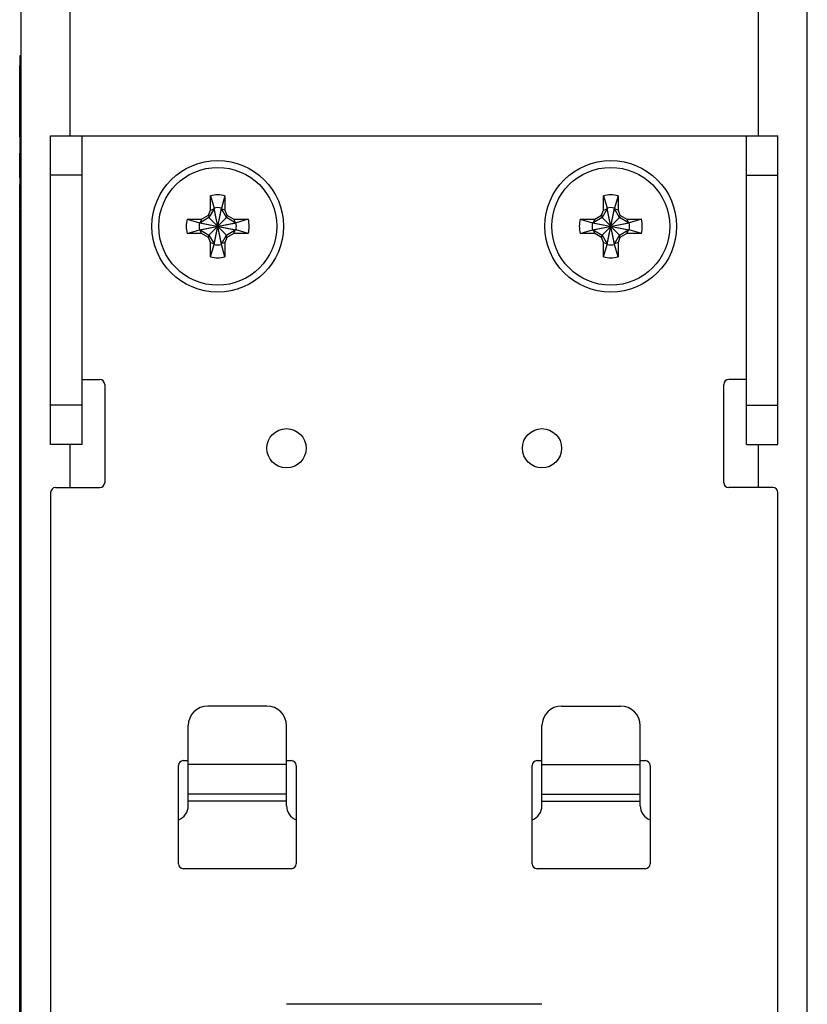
# Model space of a CAD drawing. Header units: inches. Extents: x 599 to 5108, y -11 to 2887.
# Tile 3 of 8: x 673 to 713, y 113 to 163. Entities that reach past the tile are written whole.
import ezdxf

# ---------------------------------------------------------------- set-up
doc = ezdxf.new("R2010")
doc.units = ezdxf.units.IN
doc.header["$MEASUREMENT"] = 0

msp = doc.modelspace()

# ---------------------------------------------------------------- linework, layer by layer
at = {"linetype": 'Continuous'}
for p, q in [((672.59, 66.507), (672.59, 190.507)), ((712.59, 66.507), (712.59, 190.507)), ((675.09, 156.907), (675.09, 189.707)), ((710.09, 189.707), (710.09, 156.907)), ((672.515, 161.007), (672.515, 160.499)), ((672.515, 161.007), (672.59, 161.007)), ((672.54, 152.607), (672.54, 161.007)), ((672.52, 156.862), (672.52, 160.499)), ((672.54, 160.499), (672.52, 160.499)), ((672.54, 160.007), (672.59, 160.007)), ((674.09, 141.207), (674.09, 156.907)), ((674.09, 156.907), (711.09, 156.907)), ((675.69, 141.207), (675.69, 156.907)), ((709.49, 141.207), (709.49, 156.907)), ((711.09, 141.207), (711.09, 156.907)), ((672.515, 156.862), (672.515, 156.007)), ((672.54, 156.862), (672.52, 156.862)), ((672.52, 156.019), (672.52, 156.029)), ((672.54, 156.029), (672.52, 156.029)), ((672.52, 154.787), (672.52, 156.007)), ((672.54, 156.007), (672.52, 156.007)), ((675.69, 154.907), (674.09, 154.907)), ((709.49, 154.907), (711.09, 154.907)), ((672.515, 154.807), (672.515, 154.407)), ((672.54, 154.807), (672.52, 154.807)), ((672.54, 154.787), (672.52, 154.787)), ((672.54, 154.429), (672.52, 154.429)), ((672.52, 154.416), (672.52, 154.428)), ((672.54, 154.428), (672.52, 154.428)), ((672.52, 153.207), (672.52, 154.407)), ((672.54, 154.407), (672.52, 154.407)), ((672.54, 154.266), (672.52, 154.266)), ((672.54, 153.898), (672.52, 153.898)), ((672.54, 153.757), (672.52, 153.757)), ((682.22, 153.124), (682.22, 153.864)), ((682.22, 153.864), (682.405, 153.239)), ((682.96, 153.864), (682.775, 153.239)), ((682.96, 153.864), (682.96, 153.124)), ((702.22, 153.124), (702.22, 153.864)), ((702.22, 153.864), (702.405, 153.239)), ((702.96, 153.864), (702.775, 153.239)), ((702.96, 153.864), (702.96, 153.124)), ((672.515, 97.507), (672.515, 153.187)), ((672.54, 153.349), (672.52, 153.349)), ((672.54, 153.207), (672.52, 153.207)), ((672.54, 153.187), (672.52, 153.187)), ((681.773, 152.677), (682.125, 152.881)), ((682.125, 152.881), (682.22, 153.124)), ((682.125, 152.881), (682.145, 152.752)), ((682.405, 153.202), (682.145, 152.752)), ((682.22, 153.124), (682.405, 153.202)), ((682.405, 151.375), (682.775, 153.239)), ((682.405, 153.239), (682.405, 153.202)), ((682.775, 151.375), (682.405, 153.239)), ((682.405, 151.412), (682.775, 153.202)), ((682.775, 151.412), (682.405, 153.202)), ((682.775, 153.202), (682.775, 153.239)), ((683.034, 152.752), (682.775, 153.202)), ((682.96, 153.124), (682.775, 153.202)), ((682.96, 153.124), (683.054, 152.881)), ((683.054, 152.881), (683.034, 152.752)), ((683.054, 152.881), (683.406, 152.677)), ((701.773, 152.677), (702.125, 152.881)), ((702.125, 152.881), (702.22, 153.124)), ((702.125, 152.881), (702.145, 152.752)), ((702.405, 153.202), (702.145, 152.752)), ((702.22, 153.124), (702.405, 153.202)), ((702.405, 151.375), (702.775, 153.239)), ((702.405, 153.239), (702.405, 153.202)), ((702.775, 151.375), (702.405, 153.239)), ((702.405, 151.412), (702.775, 153.202)), ((702.775, 151.412), (702.405, 153.202)), ((702.775, 153.202), (702.775, 153.239)), ((703.034, 152.752), (702.775, 153.202)), ((702.96, 153.124), (702.775, 153.202)), ((702.96, 153.124), (703.054, 152.881)), ((703.054, 152.881), (703.034, 152.752)), ((703.054, 152.881), (703.406, 152.677)), ((672.515, 152.607), (672.54, 152.607)), ((681.033, 152.677), (681.773, 152.677)), ((681.033, 152.677), (681.658, 152.492)), ((681.695, 152.492), (681.658, 152.492)), ((681.658, 152.492), (683.521, 152.122)), ((681.658, 152.122), (683.521, 152.492)), ((682.145, 152.752), (681.695, 152.492)), ((681.773, 152.677), (681.695, 152.492)), ((681.695, 152.492), (683.484, 152.122)), ((681.695, 152.122), (683.484, 152.492)), ((682.145, 151.862), (683.034, 152.752)), ((683.034, 151.862), (682.145, 152.752)), ((683.484, 152.492), (683.034, 152.752)), ((683.406, 152.677), (683.484, 152.492)), ((683.406, 152.677), (684.146, 152.677)), ((683.521, 152.492), (683.484, 152.492)), ((684.146, 152.677), (683.521, 152.492)), ((701.033, 152.677), (701.773, 152.677)), ((701.033, 152.677), (701.658, 152.492)), ((701.658, 152.122), (703.521, 152.492)), ((701.695, 152.492), (701.658, 152.492)), ((701.658, 152.492), (703.521, 152.122)), ((702.145, 152.752), (701.695, 152.492)), ((701.773, 152.677), (701.695, 152.492)), ((701.695, 152.122), (703.484, 152.492)), ((701.695, 152.492), (703.484, 152.122)), ((702.145, 151.862), (703.034, 152.752)), ((703.034, 151.862), (702.145, 152.752)), ((703.484, 152.492), (703.034, 152.752)), ((703.406, 152.677), (703.484, 152.492)), ((703.406, 152.677), (704.146, 152.677)), ((703.521, 152.492), (703.484, 152.492)), ((704.146, 152.677), (703.521, 152.492)), ((681.033, 151.937), (681.658, 152.122)), ((681.773, 151.937), (681.033, 151.937)), ((681.658, 152.122), (681.695, 152.122)), ((681.773, 151.937), (681.695, 152.122)), ((681.695, 152.122), (682.145, 151.862)), ((682.125, 151.734), (681.773, 151.937)), ((683.034, 151.862), (683.484, 152.122)), ((683.406, 151.937), (683.054, 151.734)), ((683.406, 151.937), (683.484, 152.122)), ((684.146, 151.937), (683.406, 151.937)), ((683.484, 152.122), (683.521, 152.122)), ((684.146, 151.937), (683.521, 152.122)), ((701.033, 151.937), (701.658, 152.122)), ((701.773, 151.937), (701.033, 151.937)), ((701.658, 152.122), (701.695, 152.122)), ((701.773, 151.937), (701.695, 152.122)), ((701.695, 152.122), (702.145, 151.862)), ((702.125, 151.734), (701.773, 151.937)), ((703.034, 151.862), (703.484, 152.122)), ((703.406, 151.937), (703.054, 151.734)), ((703.406, 151.937), (703.484, 152.122)), ((704.146, 151.937), (703.406, 151.937)), ((703.484, 152.122), (703.521, 152.122)), ((704.146, 151.937), (703.521, 152.122)), ((682.125, 151.734), (682.145, 151.862)), ((682.22, 151.491), (682.125, 151.734)), ((682.145, 151.862), (682.405, 151.412)), ((682.22, 150.751), (682.22, 151.491)), ((682.22, 151.491), (682.405, 151.412)), ((682.22, 150.751), (682.405, 151.375)), ((682.405, 151.412), (682.405, 151.375)), ((682.775, 151.412), (683.034, 151.862)), ((682.96, 151.491), (682.775, 151.412)), ((682.775, 151.375), (682.775, 151.412)), ((682.96, 150.751), (682.775, 151.375)), ((683.054, 151.734), (682.96, 151.491)), ((682.96, 151.491), (682.96, 150.751)), ((683.054, 151.734), (683.034, 151.862)), ((702.125, 151.734), (702.145, 151.862)), ((702.22, 151.491), (702.125, 151.734)), ((702.145, 151.862), (702.405, 151.412)), ((702.22, 150.751), (702.22, 151.491)), ((702.22, 151.491), (702.405, 151.412)), ((702.22, 150.751), (702.405, 151.375)), ((702.405, 151.412), (702.405, 151.375)), ((702.775, 151.412), (703.034, 151.862)), ((702.96, 151.491), (702.775, 151.412)), ((702.775, 151.375), (702.775, 151.412)), ((702.96, 150.751), (702.775, 151.375)), ((703.054, 151.734), (702.96, 151.491)), ((702.96, 151.491), (702.96, 150.751)), ((703.054, 151.734), (703.034, 151.862)), ((675.69, 144.507), (676.59, 144.507)), ((709.49, 144.507), (708.59, 144.507)), ((676.84, 144.257), (676.84, 139.257)), ((708.34, 139.257), (708.34, 144.257)), ((675.69, 143.207), (674.09, 143.207)), ((709.49, 143.207), (711.09, 143.207)), ((675.69, 141.207), (674.09, 141.207)), ((675.09, 139.007), (675.09, 141.207)), ((709.49, 141.207), (711.09, 141.207)), ((710.09, 141.207), (710.09, 139.007)), ((674.34, 139.007), (676.59, 139.007)), ((710.84, 139.007), (708.59, 139.007)), ((674.09, 138.757), (674.09, 110.957)), ((711.09, 110.957), (711.09, 138.757)), ((685.09, 127.889), (682.09, 127.889)), ((700.09, 127.889), (703.09, 127.889)), ((681.09, 122.807), (681.09, 126.889)), ((686.09, 122.807), (686.09, 126.889)), ((699.09, 122.807), (699.09, 126.889)), ((704.09, 122.807), (704.09, 126.889)), ((680.59, 119.857), (680.59, 124.857)), ((680.84, 125.107), (681.09, 125.107)), ((686.09, 124.904), (681.09, 124.904)), ((686.09, 125.107), (686.34, 125.107)), ((686.59, 124.857), (686.59, 119.857)), ((698.59, 119.857), (698.59, 124.857)), ((698.84, 125.107), (699.09, 125.107)), ((699.09, 124.904), (704.09, 124.904)), ((704.09, 125.107), (704.34, 125.107)), ((704.59, 124.857), (704.59, 119.857)), ((686.09, 123.409), (681.09, 123.409)), ((699.09, 123.409), (704.09, 123.409)), ((686.09, 123.049), (681.09, 123.049)), ((699.09, 123.049), (704.09, 123.049)), ((686.34, 119.607), (680.84, 119.607)), ((704.34, 119.607), (698.84, 119.607)), ((699.09, 112.704), (686.09, 112.704))]:
    msp.add_line(p, q, dxfattribs=at)
for centre, radius in [((682.59, 152.307), 3.35), ((702.59, 152.307), 3.35), ((682.59, 152.307), 3), ((702.59, 152.307), 3), ((686.09, 141.007), 1), ((699.09, 141.007), 1)]:
    msp.add_circle(centre, radius, dxfattribs=at)
for centre, radius, start, end in [((682.59, 152.307), 1.6, 76.6293, 103.3707), ((702.59, 152.307), 1.6, 76.6293, 103.3707), ((682.59, 152.307), 0.95, 78.7706, 101.2294), ((702.59, 152.307), 0.95, 78.7706, 101.2294), ((682.59, 152.307), 1.6, 166.6293, 193.3707), ((682.59, 152.307), 0.95, 168.7706, 191.2294), ((682.59, 152.307), 0.95, 348.7706, 11.2294), ((682.59, 152.307), 1.6, 346.6293, 13.3707), ((702.59, 152.307), 1.6, 166.6293, 193.3707), ((702.59, 152.307), 0.95, 168.7706, 191.2294), ((702.59, 152.307), 0.95, 348.7706, 11.2294), ((702.59, 152.307), 1.6, 346.6293, 13.3707), ((682.59, 152.307), 0.95, 258.7706, 281.2294), ((702.59, 152.307), 0.95, 258.7706, 281.2294), ((682.59, 152.307), 1.6, 256.6293, 283.3707), ((702.59, 152.307), 1.6, 256.6293, 283.3707), ((676.59, 144.257), 0.25, 0, 90), ((708.59, 144.257), 0.25, 90, 180), ((674.34, 138.757), 0.25, 90, 180), ((676.59, 139.257), 0.25, 270, 0), ((708.59, 139.257), 0.25, 180, 270), ((710.84, 138.757), 0.25, 0, 90), ((682.09, 126.889), 1, 90, 180), ((685.09, 126.889), 1, 0, 90), ((700.09, 126.889), 1, 90, 180), ((703.09, 126.889), 1, 0, 90), ((680.84, 124.857), 0.25, 90, 180), ((686.34, 124.857), 0.25, 0, 90), ((698.84, 124.857), 0.25, 90, 180), ((704.34, 124.857), 0.25, 0, 90), ((680.34, 122.807), 0.75, 289.7839, 0), ((686.84, 122.807), 0.75, 180, 250.2161), ((698.34, 122.807), 0.75, 289.7839, 0), ((704.84, 122.807), 0.75, 180, 250.2161), ((680.84, 119.857), 0.25, 180, 270), ((686.34, 119.857), 0.25, 270, 0), ((698.84, 119.857), 0.25, 180, 270), ((704.34, 119.857), 0.25, 270, 0)]:
    msp.add_arc(centre, radius, start, end, dxfattribs=at)

doc.saveas('drawing.dxf')
